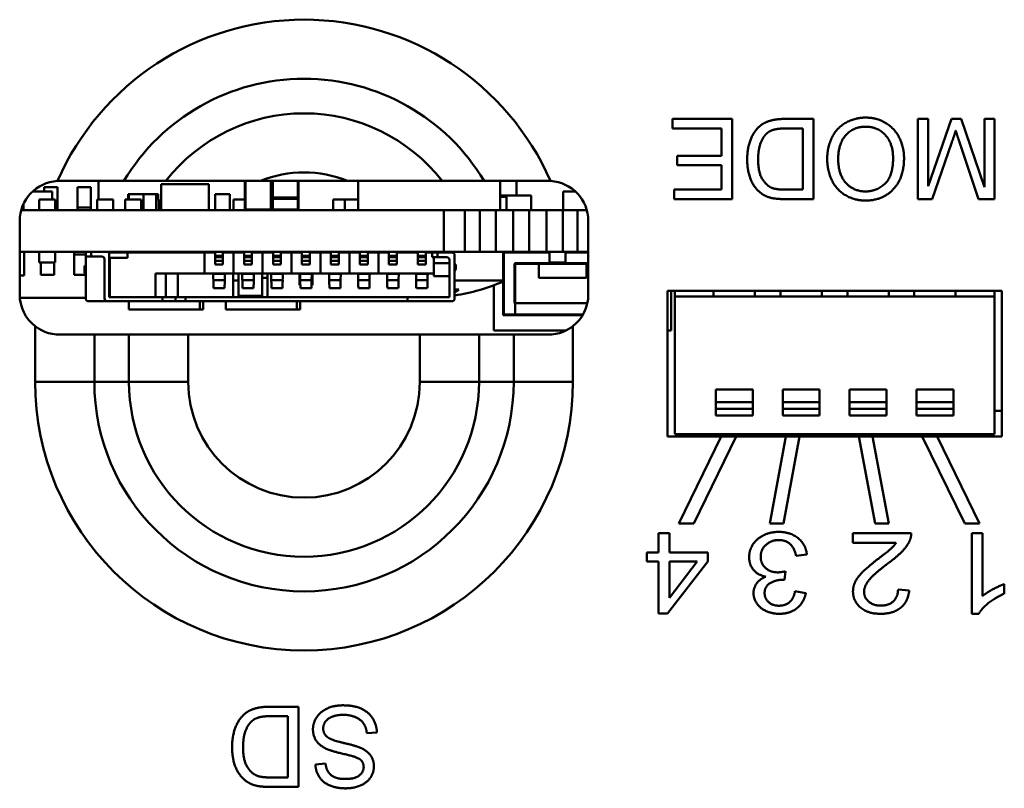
# Model space of a CAD drawing. Header units: inches. Extents: x 2.9 to 75, y -2.3 to 43.7.
# Tile 138 of 155: x 57.1 to 58.6, y 37.6 to 38.7. Entities that reach past the tile are written whole.
import ezdxf

# ---------------------------------------------------------------- set-up
doc = ezdxf.new("R2010")
doc.units = ezdxf.units.IN
doc.header["$MEASUREMENT"] = 0
doc.layers.add('Visible Edges(ROSSANSI)', color=7, linetype='Continuous', lineweight=50)
doc.layers.add('Visible Tangent Edges(ROSSANSI)', color=7, linetype='Continuous', lineweight=50)

msp = doc.modelspace()

# ---------------------------------------------------------------- linework, layer by layer
at = {"layer": 'Visible Edges(ROSSANSI)'}
for p, q in [((58.0542, 38.5948), (58.0542, 38.5806)), ((58.1438, 38.5948), (58.0542, 38.5948)), ((58.1438, 38.4748), (58.1438, 38.5948)), ((58.2653, 38.5948), (58.2219, 38.5948)), ((58.2653, 38.4748), (58.2653, 38.5948)), ((58.4212, 38.5948), (58.4212, 38.4748)), ((58.4365, 38.5948), (58.4212, 38.5948)), ((58.4365, 38.4944), (58.4365, 38.5948)), ((58.4715, 38.5948), (58.4365, 38.4944)), ((58.4858, 38.5948), (58.4715, 38.5948)), ((58.5206, 38.4926), (58.4858, 38.5948)), ((58.5206, 38.5948), (58.5206, 38.4926)), ((58.5358, 38.5948), (58.5206, 38.5948)), ((58.5358, 38.4748), (58.5358, 38.5948)), ((58.0542, 38.5806), (58.1279, 38.5806)), ((58.1279, 38.5806), (58.1279, 38.5398)), ((58.2238, 38.5806), (58.2494, 38.5806)), ((58.2494, 38.5806), (58.2494, 38.489)), ((58.4425, 38.4748), (58.4714, 38.5583)), ((58.4835, 38.5598), (58.512, 38.4748)), ((58.0614, 38.5398), (58.0614, 38.5256)), ((58.1279, 38.5398), (58.0614, 38.5398)), ((58.0614, 38.5256), (58.1279, 38.5256)), ((58.1279, 38.5256), (58.1279, 38.489)), ((57.1962, 38.4741), (57.1962, 38.5021)), ((57.4152, 38.5021), (57.4152, 38.4591)), ((57.4387, 38.5021), (57.5685, 38.5021)), ((57.4552, 38.4591), (57.4552, 38.5021)), ((57.4562, 38.5021), (57.4562, 38.4771)), ((57.4952, 38.4771), (57.4952, 38.5021)), ((57.5847, 38.4581), (57.5847, 38.5021)), ((57.7967, 38.4581), (57.7967, 38.5021)), ((57.8212, 38.4801), (57.8212, 38.5021)), ((57.1152, 38.4861), (57.1152, 38.4926)), ((57.1152, 38.4926), (57.1352, 38.4926)), ((57.1352, 38.4926), (57.1352, 38.4623)), ((57.1652, 38.4623), (57.1652, 38.4926)), ((57.1652, 38.4926), (57.1852, 38.4926)), ((57.1852, 38.4926), (57.1852, 38.4623)), ((57.3612, 38.4971), (57.2902, 38.4971)), ((57.2902, 38.4581), (57.2902, 38.4971)), ((57.3612, 38.4581), (57.3612, 38.4971)), ((58.0569, 38.489), (58.0569, 38.4748)), ((58.1279, 38.489), (58.0569, 38.489)), ((58.2494, 38.489), (58.2241, 38.489)), ((57.1272, 38.4861), (57.0979, 38.4861)), ((57.1317, 38.4741), (57.1077, 38.4741)), ((57.1077, 38.4581), (57.1077, 38.4741)), ((57.1272, 38.4741), (57.1272, 38.4861)), ((57.1317, 38.4581), (57.1317, 38.4741)), ((57.2182, 38.4741), (57.1942, 38.4741)), ((57.1942, 38.4581), (57.1942, 38.4741)), ((57.2182, 38.4581), (57.2182, 38.4741)), ((57.2602, 38.4741), (57.2362, 38.4741)), ((57.2362, 38.4581), (57.2362, 38.4741)), ((57.2417, 38.4821), (57.2407, 38.4821)), ((57.2407, 38.4741), (57.2407, 38.4821)), ((57.2637, 38.4821), (57.2417, 38.4821)), ((57.2417, 38.4741), (57.2417, 38.4821)), ((57.2602, 38.4581), (57.2602, 38.4741)), ((57.2827, 38.4821), (57.2637, 38.4821)), ((57.2637, 38.4581), (57.2637, 38.4821)), ((57.2827, 38.4581), (57.2827, 38.4821)), ((57.2857, 38.4821), (57.2827, 38.4821)), ((57.2867, 38.4741), (57.2827, 38.4741)), ((57.2857, 38.4741), (57.2857, 38.4821)), ((57.2867, 38.4581), (57.2867, 38.4741)), ((57.3927, 38.4821), (57.3707, 38.4821)), ((57.3707, 38.4581), (57.3707, 38.4821)), ((57.3927, 38.4581), (57.3927, 38.4821)), ((57.3982, 38.4581), (57.3982, 38.4741)), ((57.4152, 38.4741), (57.3982, 38.4741)), ((57.4562, 38.4771), (57.4562, 38.4763)), ((57.4562, 38.4751), (57.4562, 38.4591)), ((57.4942, 38.4761), (57.4572, 38.4761)), ((57.4952, 38.4763), (57.4952, 38.4771)), ((57.4952, 38.4591), (57.4952, 38.4751)), ((57.5647, 38.4741), (57.5471, 38.4741)), ((57.5471, 38.4581), (57.5471, 38.4741)), ((57.5847, 38.4741), (57.5647, 38.4741)), ((57.5647, 38.4581), (57.5647, 38.4741)), ((57.8062, 38.4801), (57.7967, 38.4801)), ((57.8062, 38.4781), (57.7967, 38.4781)), ((57.8432, 38.4801), (57.8062, 38.4801)), ((57.8062, 38.4581), (57.8062, 38.4801)), ((57.8432, 38.4581), (57.8432, 38.4801)), ((57.9094, 38.4861), (57.8912, 38.4861)), ((57.8912, 38.4581), (57.8912, 38.4861)), ((58.0569, 38.4748), (58.1438, 38.4748)), ((58.224, 38.4748), (58.2653, 38.4748)), ((58.4212, 38.4748), (58.4425, 38.4748)), ((58.512, 38.4748), (58.5358, 38.4748)), ((57.0808, 38.4581), (57.7126, 38.4581)), ((57.0843, 38.4648), (57.0844, 38.4648)), ((57.0843, 38.4581), (57.0843, 38.4648)), ((57.0844, 38.4648), (57.0844, 38.4679)), ((57.1352, 38.4623), (57.1317, 38.4623)), ((57.1352, 38.4623), (57.1352, 38.4581)), ((57.1652, 38.4581), (57.1652, 38.4623)), ((57.1852, 38.4623), (57.1652, 38.4623)), ((57.1852, 38.4623), (57.1852, 38.4581)), ((57.7126, 38.4581), (57.7439, 38.4581)), ((57.7126, 38.3961), (57.7126, 38.4581)), ((57.7439, 38.4581), (57.7662, 38.4581)), ((57.7439, 38.4581), (57.7439, 38.3961)), ((57.7662, 38.4581), (57.7903, 38.4581)), ((57.7662, 38.3961), (57.7662, 38.4581)), ((57.7903, 38.4581), (57.8162, 38.4581)), ((57.7903, 38.4581), (57.7903, 38.3961)), ((57.8162, 38.4581), (57.8403, 38.4581)), ((57.8162, 38.3961), (57.8162, 38.4581)), ((57.8403, 38.4581), (57.8662, 38.4581)), ((57.8403, 38.4581), (57.8403, 38.3961)), ((57.8662, 38.4581), (57.8903, 38.4581)), ((57.8662, 38.3961), (57.8662, 38.4581)), ((57.8903, 38.4581), (57.9126, 38.4581)), ((57.8903, 38.4581), (57.8903, 38.3961)), ((57.9126, 38.4581), (57.9265, 38.4581)), ((57.9126, 38.3961), (57.9126, 38.4581)), ((57.0786, 38.3321), (57.0786, 38.4421)), ((57.9286, 38.4421), (57.9286, 38.3321)), ((57.7126, 38.3961), (57.0786, 38.3961)), ((57.0853, 38.3961), (57.0853, 38.3607)), ((57.1077, 38.3961), (57.1077, 38.3801)), ((57.1317, 38.3961), (57.1317, 38.3801)), ((57.1602, 38.3919), (57.1602, 38.3961)), ((57.1602, 38.3616), (57.1602, 38.3919)), ((57.1602, 38.3919), (57.1774, 38.3919)), ((57.1774, 38.3961), (57.1774, 38.389)), ((57.1774, 38.389), (57.1853, 38.389)), ((57.1774, 38.389), (57.1774, 38.326)), ((57.1853, 38.389), (57.2014, 38.389)), ((57.2054, 38.3851), (57.2054, 38.326)), ((57.2113, 38.3949), (57.24, 38.3949)), ((57.2124, 38.328), (57.2124, 38.3922)), ((57.2124, 38.387), (57.2132, 38.387)), ((57.2132, 38.387), (57.24, 38.387)), ((57.2132, 38.387), (57.2132, 38.328)), ((57.355, 38.3949), (57.24, 38.3949)), ((57.24, 38.3949), (57.24, 38.387)), ((57.2416, 38.3961), (57.2416, 38.3949)), ((57.3332, 38.3961), (57.3332, 38.3951)), ((57.3332, 38.3951), (57.3547, 38.3951)), ((57.3479, 38.3949), (57.3479, 38.3951)), ((57.3529, 38.3949), (57.3529, 38.3951)), ((57.3547, 38.3961), (57.3547, 38.3949)), ((57.355, 38.3949), (57.355, 38.3634)), ((57.3707, 38.3949), (57.355, 38.3949)), ((57.3707, 38.3961), (57.3707, 38.3902)), ((57.3707, 38.3902), (57.3825, 38.3902)), ((57.3707, 38.388), (57.3707, 38.3902)), ((57.3707, 38.388), (57.3707, 38.3827)), ((57.3825, 38.3961), (57.3825, 38.3902)), ((57.3983, 38.3949), (57.3825, 38.3949)), ((57.3825, 38.388), (57.3825, 38.3902)), ((57.3825, 38.388), (57.3825, 38.3827)), ((57.414, 38.3949), (57.3983, 38.3949)), ((57.3983, 38.3949), (57.3983, 38.3634)), ((57.4058, 38.3961), (57.4058, 38.3949)), ((57.414, 38.3961), (57.414, 38.3902)), ((57.414, 38.3902), (57.4258, 38.3902)), ((57.414, 38.388), (57.414, 38.3902)), ((57.414, 38.388), (57.414, 38.3827)), ((57.4258, 38.3961), (57.4258, 38.3902)), ((57.4416, 38.3949), (57.4258, 38.3949)), ((57.4258, 38.388), (57.4258, 38.3902)), ((57.4258, 38.388), (57.4258, 38.3827)), ((57.4412, 38.3961), (57.4412, 38.3949)), ((57.4573, 38.3949), (57.4416, 38.3949)), ((57.4416, 38.3949), (57.4416, 38.3634)), ((57.4573, 38.3961), (57.4573, 38.3902)), ((57.4573, 38.3902), (57.4691, 38.3902)), ((57.4573, 38.388), (57.4573, 38.3902)), ((57.4573, 38.388), (57.4573, 38.3827)), ((57.4691, 38.3961), (57.4691, 38.3902)), ((57.4849, 38.3949), (57.4691, 38.3949)), ((57.4691, 38.388), (57.4691, 38.3902)), ((57.4691, 38.388), (57.4691, 38.3827)), ((57.5006, 38.3949), (57.4849, 38.3949)), ((57.4849, 38.3949), (57.4849, 38.3634)), ((57.4967, 38.3949), (57.4967, 38.3961)), ((57.5006, 38.3961), (57.5006, 38.3902)), ((57.5006, 38.3902), (57.5124, 38.3902)), ((57.5006, 38.388), (57.5006, 38.3902)), ((57.5006, 38.388), (57.5006, 38.3827)), ((57.5124, 38.3961), (57.5124, 38.3902)), ((57.5282, 38.3949), (57.5124, 38.3949)), ((57.5124, 38.388), (57.5124, 38.3902)), ((57.5124, 38.388), (57.5124, 38.3827)), ((57.5164, 38.3949), (57.5164, 38.3961)), ((57.5439, 38.3949), (57.5282, 38.3949)), ((57.5282, 38.3949), (57.5282, 38.3634)), ((57.5439, 38.3961), (57.5439, 38.3902)), ((57.5439, 38.3902), (57.5558, 38.3902)), ((57.5439, 38.388), (57.5439, 38.3902)), ((57.5439, 38.388), (57.5439, 38.3827)), ((57.5558, 38.3961), (57.5558, 38.3902)), ((57.5715, 38.3949), (57.5558, 38.3949)), ((57.5558, 38.388), (57.5558, 38.3902)), ((57.5558, 38.388), (57.5558, 38.3827)), ((57.5872, 38.3949), (57.5715, 38.3949)), ((57.5715, 38.3949), (57.5715, 38.3634)), ((57.5733, 38.3949), (57.5732, 38.3961)), ((57.5813, 38.3961), (57.5813, 38.3949)), ((57.5872, 38.3961), (57.5872, 38.3902)), ((57.5872, 38.3902), (57.5991, 38.3902)), ((57.5872, 38.388), (57.5872, 38.3902)), ((57.5872, 38.388), (57.5872, 38.3827)), ((57.5991, 38.3961), (57.5991, 38.3902)), ((57.6148, 38.3949), (57.5991, 38.3949)), ((57.5991, 38.388), (57.5991, 38.3902)), ((57.5991, 38.388), (57.5991, 38.3827)), ((57.605, 38.3961), (57.605, 38.3949)), ((57.6306, 38.3949), (57.6148, 38.3949)), ((57.6148, 38.3949), (57.6148, 38.3634)), ((57.6302, 38.3961), (57.6302, 38.3949)), ((57.6306, 38.3961), (57.6306, 38.3902)), ((57.6306, 38.3902), (57.6424, 38.3902)), ((57.6306, 38.388), (57.6306, 38.3902)), ((57.6306, 38.388), (57.6306, 38.3827)), ((57.6424, 38.3961), (57.6424, 38.3902)), ((57.6739, 38.3949), (57.6424, 38.3949)), ((57.6424, 38.388), (57.6424, 38.3902)), ((57.6424, 38.388), (57.6424, 38.3827)), ((57.6656, 38.3961), (57.6656, 38.3949)), ((57.6739, 38.3961), (57.6739, 38.3902)), ((57.6739, 38.3902), (57.6857, 38.3902)), ((57.6739, 38.388), (57.6739, 38.3902)), ((57.6739, 38.388), (57.6739, 38.3827)), ((57.6857, 38.3961), (57.6857, 38.3902)), ((57.6951, 38.3949), (57.6857, 38.3949)), ((57.6857, 38.388), (57.6857, 38.3902)), ((57.6857, 38.388), (57.6857, 38.3827)), ((57.703, 38.3949), (57.6951, 38.3949)), ((57.6951, 38.3949), (57.6951, 38.3878)), ((57.6951, 38.3878), (57.703, 38.3878)), ((57.6975, 38.3878), (57.6975, 38.3792)), ((57.7247, 38.3949), (57.703, 38.3949)), ((57.703, 38.3878), (57.7172, 38.3878)), ((57.7439, 38.3961), (57.7126, 38.3961)), ((57.7211, 38.3839), (57.7211, 38.328)), ((57.7286, 38.326), (57.7286, 38.391)), ((57.7662, 38.3961), (57.7439, 38.3961)), ((57.7903, 38.3961), (57.7662, 38.3961)), ((57.8162, 38.3961), (57.7903, 38.3961)), ((57.8012, 38.3951), (57.8012, 38.3021)), ((57.8403, 38.3961), (57.8162, 38.3961)), ((57.8662, 38.3961), (57.8403, 38.3961)), ((57.8903, 38.3961), (57.8662, 38.3961)), ((57.8707, 38.3961), (57.8707, 38.3801)), ((57.9126, 38.3961), (57.8903, 38.3961)), ((57.8947, 38.3961), (57.8947, 38.3801)), ((57.9286, 38.3961), (57.9126, 38.3961)), ((57.1077, 38.3801), (57.1317, 38.3801)), ((57.1102, 38.3616), (57.1102, 38.3801)), ((57.1302, 38.3801), (57.1302, 38.3616)), ((57.1774, 38.3752), (57.1754, 38.3752)), ((57.1754, 38.3752), (57.1754, 38.3654)), ((57.3707, 38.3772), (57.3707, 38.3827)), ((57.3707, 38.3772), (57.3825, 38.3772)), ((57.3825, 38.3772), (57.3825, 38.3827)), ((57.414, 38.3772), (57.414, 38.3827)), ((57.414, 38.3772), (57.4258, 38.3772)), ((57.4258, 38.3772), (57.4258, 38.3827)), ((57.4573, 38.3772), (57.4573, 38.3827)), ((57.4573, 38.3772), (57.4691, 38.3772)), ((57.4691, 38.3772), (57.4691, 38.3827)), ((57.5006, 38.3772), (57.5006, 38.3827)), ((57.5006, 38.3772), (57.5124, 38.3772)), ((57.5124, 38.3772), (57.5124, 38.3827)), ((57.5439, 38.3772), (57.5439, 38.3827)), ((57.5439, 38.3772), (57.5558, 38.3772)), ((57.5558, 38.3772), (57.5558, 38.3827)), ((57.5872, 38.3772), (57.5872, 38.3827)), ((57.5872, 38.3772), (57.5991, 38.3772)), ((57.5991, 38.3772), (57.5991, 38.3827)), ((57.6306, 38.3772), (57.6306, 38.3827)), ((57.6306, 38.3772), (57.6424, 38.3772)), ((57.6424, 38.3772), (57.6424, 38.3827)), ((57.6739, 38.3772), (57.6739, 38.3827)), ((57.6739, 38.3772), (57.6857, 38.3772)), ((57.6857, 38.3772), (57.6857, 38.3827)), ((57.6975, 38.3595), (57.6975, 38.3792)), ((57.7211, 38.3792), (57.6975, 38.3792)), ((57.7306, 38.3772), (57.7286, 38.3772)), ((57.7286, 38.3673), (57.7306, 38.3693)), ((57.7306, 38.3693), (57.7306, 38.3772)), ((57.8192, 38.3191), (57.8192, 38.3771)), ((57.8202, 38.3781), (57.9286, 38.3781)), ((57.8547, 38.3781), (57.8547, 38.3571)), ((57.8707, 38.3801), (57.8947, 38.3801)), ((57.9257, 38.3781), (57.9257, 38.3571)), ((57.0786, 38.3607), (57.0853, 38.3607)), ((57.1302, 38.3616), (57.1102, 38.3616)), ((57.177, 38.3616), (57.1602, 38.3616)), ((57.1754, 38.3654), (57.1774, 38.3605)), ((57.2817, 38.328), (57.2817, 38.3634)), ((57.2817, 38.3634), (57.355, 38.3634)), ((57.2971, 38.328), (57.2971, 38.3634)), ((57.3148, 38.3634), (57.3148, 38.328)), ((57.3983, 38.3634), (57.355, 38.3634)), ((57.3679, 38.3633), (57.3679, 38.3634)), ((57.3854, 38.3633), (57.3854, 38.3634)), ((57.3979, 38.3634), (57.3979, 38.328)), ((57.4416, 38.3634), (57.3983, 38.3634)), ((57.4058, 38.3303), (57.4058, 38.3634)), ((57.4112, 38.3633), (57.4112, 38.3634)), ((57.4287, 38.3633), (57.4287, 38.3634)), ((57.4412, 38.3303), (57.4412, 38.3634)), ((57.4412, 38.3571), (57.4491, 38.3571)), ((57.4849, 38.3634), (57.4416, 38.3634)), ((57.4491, 38.3634), (57.4491, 38.328)), ((57.4545, 38.3633), (57.4545, 38.3634)), ((57.472, 38.3633), (57.472, 38.3634)), ((57.5282, 38.3634), (57.4849, 38.3634)), ((57.4967, 38.3564), (57.4967, 38.3634)), ((57.4967, 38.3564), (57.4967, 38.3485)), ((57.4978, 38.3633), (57.4978, 38.3634)), ((57.5153, 38.3633), (57.5153, 38.3634)), ((57.5164, 38.3564), (57.5164, 38.3634)), ((57.5164, 38.3564), (57.5164, 38.3485)), ((57.5715, 38.3634), (57.5282, 38.3634)), ((57.5411, 38.3633), (57.5411, 38.3634)), ((57.5586, 38.3633), (57.5586, 38.3634)), ((57.6148, 38.3634), (57.5715, 38.3634)), ((57.5844, 38.3633), (57.5844, 38.3634)), ((57.6019, 38.3633), (57.6019, 38.3634)), ((57.6975, 38.3634), (57.6148, 38.3634)), ((57.6277, 38.3633), (57.6277, 38.3634)), ((57.6452, 38.3633), (57.6452, 38.3634)), ((57.671, 38.3633), (57.671, 38.3634)), ((57.6885, 38.3633), (57.6885, 38.3634)), ((57.6975, 38.3595), (57.7211, 38.3595)), ((57.8547, 38.3571), (57.9257, 38.3571)), ((57.3685, 38.3418), (57.3848, 38.3418)), ((57.3979, 38.3531), (57.4058, 38.3531)), ((57.4118, 38.3418), (57.4281, 38.3418)), ((57.4551, 38.3418), (57.4714, 38.3418)), ((57.4967, 38.3461), (57.4967, 38.3485)), ((57.4967, 38.3461), (57.4982, 38.3461)), ((57.4984, 38.3418), (57.5147, 38.3418)), ((57.5149, 38.3461), (57.5164, 38.3461)), ((57.5164, 38.3461), (57.5164, 38.3485)), ((57.5417, 38.3418), (57.558, 38.3418)), ((57.585, 38.3418), (57.6013, 38.3418)), ((57.6283, 38.3418), (57.6446, 38.3418)), ((57.6716, 38.3418), (57.6879, 38.3418)), ((57.8012, 38.3531), (57.7286, 38.3531)), ((57.7872, 38.3458), (57.7872, 38.2781)), ((57.0788, 38.3271), (57.1774, 38.3271)), ((57.2132, 38.328), (57.2124, 38.328)), ((57.2817, 38.328), (57.2132, 38.328)), ((57.2817, 38.328), (57.2837, 38.328)), ((57.292, 38.328), (57.2837, 38.328)), ((57.3117, 38.328), (57.292, 38.328)), ((57.3117, 38.328), (57.3264, 38.328)), ((57.3117, 38.3221), (57.3117, 38.328)), ((57.3264, 38.328), (57.6581, 38.328)), ((57.4058, 38.328), (57.4058, 38.3303)), ((57.4412, 38.328), (57.4412, 38.3303)), ((57.7211, 38.328), (57.6581, 38.328)), ((57.6581, 38.328), (57.6581, 38.3221)), ((57.7286, 38.3392), (57.7341, 38.3392)), ((58.0468, 38.1197), (58.0468, 38.3377)), ((58.0468, 38.3377), (58.5468, 38.3377)), ((58.0522, 38.3377), (58.0522, 38.2781)), ((58.0578, 38.3292), (58.0578, 38.3377)), ((58.5357, 38.3292), (58.0578, 38.3292)), ((58.0578, 38.1233), (58.0578, 38.3292)), ((58.1158, 38.3292), (58.1158, 38.3377)), ((58.1776, 38.3292), (58.1776, 38.3377)), ((58.2158, 38.3292), (58.2158, 38.3377)), ((58.2776, 38.3292), (58.2776, 38.3377)), ((58.3158, 38.3292), (58.3158, 38.3377)), ((58.3776, 38.3292), (58.3776, 38.3377)), ((58.4158, 38.3292), (58.4158, 38.3377)), ((58.4776, 38.3292), (58.4776, 38.3377)), ((58.5357, 38.3292), (58.5357, 38.3377)), ((58.5357, 38.1233), (58.5357, 38.3292)), ((58.5468, 38.3377), (58.5468, 38.1197)), ((57.2093, 38.3221), (57.1813, 38.3221)), ((57.2093, 38.3221), (57.292, 38.3221)), ((57.2416, 38.3221), (57.2416, 38.3095)), ((57.292, 38.3221), (57.3117, 38.3221)), ((57.3264, 38.3221), (57.3117, 38.3221)), ((57.3264, 38.3221), (57.6581, 38.3221)), ((57.3479, 38.3095), (57.3479, 38.3221)), ((57.3529, 38.3095), (57.3529, 38.3221)), ((57.3866, 38.3221), (57.3866, 38.3095)), ((57.4929, 38.3095), (57.4929, 38.3221)), ((57.4979, 38.3095), (57.4979, 38.3221)), ((57.6581, 38.3221), (57.7247, 38.3221)), ((57.8182, 38.3191), (57.819, 38.3191)), ((57.819, 38.3191), (57.8193, 38.3191)), ((57.8193, 38.3191), (57.9272, 38.3191)), ((57.3479, 38.3095), (57.2416, 38.3095)), ((57.3529, 38.3095), (57.3479, 38.3095)), ((57.4929, 38.3095), (57.3866, 38.3095)), ((57.4979, 38.3095), (57.4929, 38.3095)), ((57.8022, 38.3011), (57.819, 38.3011)), ((57.819, 38.3011), (57.92, 38.3011)), ((57.1386, 38.2721), (57.1902, 38.2721)), ((57.242, 38.2721), (57.1902, 38.2721)), ((57.3304, 38.2721), (57.242, 38.2721)), ((57.6769, 38.2721), (57.3304, 38.2721)), ((57.7652, 38.2721), (57.6769, 38.2721)), ((57.817, 38.2721), (57.7652, 38.2721)), ((57.7872, 38.2781), (57.8948, 38.2781)), ((57.817, 38.2721), (57.8686, 38.2721)), ((58.0468, 38.2781), (58.0522, 38.2781)), ((58.1192, 38.1902), (58.1192, 38.1713)), ((58.1743, 38.1902), (58.1192, 38.1902)), ((58.1743, 38.1902), (58.1743, 38.1713)), ((58.2192, 38.1902), (58.2192, 38.1713)), ((58.2743, 38.1902), (58.2192, 38.1902)), ((58.2743, 38.1902), (58.2743, 38.1713)), ((58.3192, 38.1902), (58.3192, 38.1713)), ((58.3743, 38.1902), (58.3192, 38.1902)), ((58.3743, 38.1902), (58.3743, 38.1713)), ((58.4192, 38.1902), (58.4192, 38.1713)), ((58.4743, 38.1902), (58.4192, 38.1902)), ((58.4743, 38.1902), (58.4743, 38.1713)), ((58.1192, 38.1611), (58.1192, 38.1713)), ((58.1743, 38.1611), (58.1743, 38.1713)), ((58.2192, 38.1611), (58.2192, 38.1713)), ((58.2743, 38.1611), (58.2743, 38.1713)), ((58.3192, 38.1611), (58.3192, 38.1713)), ((58.3743, 38.1611), (58.3743, 38.1713)), ((58.4192, 38.1611), (58.4192, 38.1713)), ((58.4743, 38.1611), (58.4743, 38.1713)), ((58.1192, 38.1611), (58.1192, 38.1512)), ((58.1743, 38.1512), (58.1192, 38.1512)), ((58.1743, 38.1611), (58.1743, 38.1512)), ((58.2192, 38.1611), (58.2192, 38.1512)), ((58.2743, 38.1512), (58.2192, 38.1512)), ((58.2743, 38.1611), (58.2743, 38.1512)), ((58.3192, 38.1611), (58.3192, 38.1512)), ((58.3743, 38.1512), (58.3192, 38.1512)), ((58.3743, 38.1611), (58.3743, 38.1512)), ((58.4192, 38.1611), (58.4192, 38.1512)), ((58.4743, 38.1512), (58.4192, 38.1512)), ((58.4743, 38.1611), (58.4743, 38.1512)), ((58.5357, 38.1579), (58.5468, 38.1579)), ((58.1274, 38.1197), (58.0468, 38.1197)), ((58.5357, 38.1233), (58.0578, 38.1233)), ((58.1274, 38.1197), (58.064, 37.9897)), ((58.0862, 37.9897), (58.1496, 38.1197)), ((58.1496, 38.1197), (58.1274, 38.1197)), ((58.2239, 38.1197), (58.1496, 38.1197)), ((58.2239, 38.1197), (58.1998, 37.9897)), ((58.2202, 37.9897), (58.2443, 38.1197)), ((58.2443, 38.1197), (58.2239, 38.1197)), ((58.3331, 38.1197), (58.2443, 38.1197)), ((58.3331, 38.1197), (58.3572, 37.9897)), ((58.3535, 38.1197), (58.3331, 38.1197)), ((58.4278, 38.1197), (58.3535, 38.1197)), ((58.3776, 37.9897), (58.3535, 38.1197)), ((58.4278, 38.1197), (58.4912, 37.9897)), ((58.45, 38.1197), (58.4278, 38.1197)), ((58.5468, 38.1197), (58.45, 38.1197)), ((58.5135, 37.9897), (58.45, 38.1197)), ((58.064, 37.9897), (58.0862, 37.9897)), ((58.1998, 37.9897), (58.2202, 37.9897)), ((58.3572, 37.9897), (58.3776, 37.9897)), ((58.4912, 37.9897), (58.5135, 37.9897)), ((58.0337, 37.975), (58.0337, 37.9463)), ((58.0499, 37.975), (58.0337, 37.975)), ((58.0499, 37.9463), (58.0499, 37.975)), ((58.4112, 37.975), (58.324, 37.975)), ((58.324, 37.975), (58.324, 37.9608)), ((58.5018, 37.975), (58.5018, 37.8545)), ((58.518, 37.975), (58.5018, 37.975)), ((58.518, 37.8812), (58.518, 37.975)), ((58.324, 37.9608), (58.3887, 37.9608)), ((58.0159, 37.9463), (58.0159, 37.9327)), ((58.0337, 37.9463), (58.0159, 37.9463)), ((58.1071, 37.9463), (58.0499, 37.9463)), ((58.1071, 37.9327), (58.1071, 37.9463)), ((58.2391, 37.9413), (58.2553, 37.9432)), ((58.0159, 37.9327), (58.0337, 37.9327)), ((58.0337, 37.9327), (58.0337, 37.855)), ((58.047, 37.855), (58.1071, 37.9327)), ((58.0499, 37.9327), (58.0911, 37.9327)), ((58.0911, 37.9327), (58.0499, 37.8786)), ((58.0499, 37.8786), (58.0499, 37.9327)), ((58.2216, 37.9052), (58.2234, 37.9181)), ((58.5504, 37.8846), (58.5504, 37.8989)), ((58.2537, 37.8856), (58.2375, 37.8883)), ((58.4082, 37.8892), (58.3915, 37.8908)), ((58.0337, 37.855), (58.047, 37.855)), ((58.5018, 37.8545), (58.5122, 37.8545)), ((57.4953, 37.7155), (57.452, 37.7155)), ((57.4953, 37.5955), (57.4953, 37.7155)), ((57.4538, 37.7014), (57.4794, 37.7014)), ((57.4794, 37.7014), (57.4794, 37.6097)), ((57.5976, 37.6757), (57.6126, 37.6769)), ((57.5358, 37.6305), (57.5206, 37.6293)), ((57.4794, 37.6097), (57.4542, 37.6097)), ((57.454, 37.5955), (57.4953, 37.5955))]:
    msp.add_line(p, q, dxfattribs=at)
for centre, radius, start, end in [((57.1386, 38.4421), 0.06, 93.1754, 180), ((57.8686, 38.4421), 0.06, 0, 86.8246), ((57.4572, 38.4751), 0.001, 90, 180), ((57.4942, 38.4751), 0.001, 0, 90), ((57.4162, 38.4591), 0.001, 180, 270), ((57.4542, 38.4591), 0.001, 270, 0), ((57.4572, 38.4591), 0.001, 180, 270), ((57.4942, 38.4591), 0.001, 270, 0), ((57.2014, 38.3851), 0.00394, 0, 90), ((57.2085, 38.3922), 0.00394, 0, 90), ((57.7172, 38.3839), 0.00394, 0, 90), ((57.7247, 38.391), 0.00394, 0, 90), ((57.8022, 38.3951), 0.001, 90, 180), ((57.8202, 38.3771), 0.001, 156.9361, 180), ((57.8202, 38.3771), 0.001, 90, 156.9361), ((57.6907, 38.5994), 0.2713, 278.0315, 294.035), ((57.1386, 38.3321), 0.06, 180, 232.1972), ((57.1813, 38.326), 0.00394, 180, 270), ((57.2093, 38.326), 0.00394, 180, 270), ((57.7247, 38.326), 0.00394, 270, 0), ((57.8686, 38.3321), 0.06, 307.8028, 0), ((57.8022, 38.3021), 0.001, 180, 270)]:
    msp.add_arc(centre, radius, start, end, dxfattribs=at)
for centre, major_axis, ratio, start_param, end_param in [((57.3678, 38.3437), (0, 0.0197), 0.017239, 5.236082, 6.156221), ((57.3854, 38.3437), (0, 0.0197), 0.017239, 0.126964, 1.047104), ((57.4111, 38.3437), (0, 0.0197), 0.017239, 5.236082, 6.156221), ((57.4287, 38.3437), (0, 0.0197), 0.017239, 0.126964, 1.047104), ((57.4544, 38.3437), (0, 0.0197), 0.017239, 5.236082, 6.156221), ((57.472, 38.3437), (0, 0.0197), 0.017239, 0.126964, 1.047104), ((57.4977, 38.3437), (0, 0.0197), 0.017239, 5.236082, 6.156221), ((57.5153, 38.3437), (0, 0.0197), 0.017239, 0.126964, 1.047104), ((57.5411, 38.3437), (0, 0.0197), 0.017239, 5.236082, 6.156221), ((57.5586, 38.3437), (0, 0.0197), 0.017239, 0.126964, 1.047104), ((57.5844, 38.3437), (0, 0.0197), 0.017239, 5.236082, 6.156221), ((57.6019, 38.3437), (0, 0.0197), 0.017239, 0.126964, 1.047104), ((57.6277, 38.3437), (0, 0.0197), 0.017239, 5.236082, 6.156221), ((57.6453, 38.3437), (0, 0.0197), 0.017239, 0.126964, 1.047104), ((57.671, 38.3437), (0, 0.0197), 0.017239, 5.236082, 6.156221), ((57.6886, 38.3437), (0, 0.0197), 0.017239, 0.126964, 1.047104), ((57.3685, 38.3654), (0, -0.0236), 0.017241, 5.235988, 6.283185), ((57.3848, 38.3654), (0, -0.0236), 0.017241, 0, 1.047198), ((57.4118, 38.3654), (0, -0.0236), 0.017241, 5.235988, 6.283185), ((57.4281, 38.3654), (0, -0.0236), 0.017241, 0, 1.047198), ((57.4551, 38.3654), (0, -0.0236), 0.017241, 5.235988, 6.283185), ((57.4714, 38.3654), (0, -0.0236), 0.017241, 0, 1.047198), ((57.4984, 38.3654), (0, -0.0236), 0.017241, 5.235988, 6.283185), ((57.5147, 38.3654), (0, -0.0236), 0.017241, 0, 1.047198), ((57.5417, 38.3654), (0, -0.0236), 0.017241, 5.235988, 6.283185), ((57.558, 38.3654), (0, -0.0236), 0.017241, 0, 1.047198), ((57.585, 38.3654), (0, -0.0236), 0.017241, 5.235988, 6.283185), ((57.6013, 38.3654), (0, -0.0236), 0.017241, 0, 1.047198), ((57.6283, 38.3654), (0, -0.0236), 0.017241, 5.235988, 6.283185), ((57.6446, 38.3654), (0, -0.0236), 0.017241, 0, 1.047198), ((57.6716, 38.3654), (0, -0.0236), 0.017241, 5.235988, 6.283185), ((57.6879, 38.3654), (0, -0.0236), 0.017241, 0, 1.047198), ((57.6805, 38.5984), (0.0264, -0.2698), 0.443334, 0.186676, 0.24405)]:
    msp.add_ellipse(centre, major_axis=major_axis, ratio=ratio, start_param=start_param, end_param=end_param, dxfattribs=at)
for points, degree in [([(58.2219, 38.5948), (58.2111, 38.5948), (58.1943, 38.5907), (58.1824, 38.5827), (58.1725, 38.5689), (58.1661, 38.5478), (58.1661, 38.5341)], 2), ([(58.343, 38.5968), (58.3275, 38.5968), (58.3004, 38.582), (58.2857, 38.5532), (58.2857, 38.535)], 2), ([(58.4005, 38.5363), (58.4005, 38.5522), (58.3868, 38.5804), (58.36, 38.5968), (58.343, 38.5968)], 2), ([(58.1944, 38.5722), (58.1983, 38.5762), (58.2119, 38.5806), (58.2238, 38.5806)], 2), ([(58.3021, 38.5348), (58.3021, 38.558), (58.3252, 38.5832), (58.3431, 38.5832)], 2), ([(58.3431, 38.5832), (58.3608, 38.5832), (58.3841, 38.5582), (58.3841, 38.5365)], 2), ([(58.4714, 38.5583), (58.4758, 38.571), (58.4778, 38.5775)], 2), ([(58.4778, 38.5775), (58.4796, 38.5716), (58.4835, 38.5598)], 2), ([(58.1824, 38.5339), (58.1824, 38.5475), (58.1887, 38.5665), (58.1944, 38.5722)], 2), ([(58.1661, 38.5341), (58.1661, 38.518), (58.1755, 38.4931), (58.185, 38.4851)], 2), ([(58.2036, 38.4914), (58.1948, 38.4948), (58.1824, 38.515), (58.1824, 38.5339)], 2), ([(58.2857, 38.535), (58.2857, 38.5169), (58.2997, 38.4886), (58.3264, 38.4727), (58.343, 38.4727)], 2), ([(58.3429, 38.4863), (58.3311, 38.4863), (58.3119, 38.4983), (58.3021, 38.5201), (58.3021, 38.5348)], 2), ([(58.3841, 38.5365), (58.3841, 38.5094), (58.3598, 38.4863), (58.3429, 38.4863)], 2), ([(58.343, 38.4727), (58.3684, 38.4727), (58.4005, 38.5064), (58.4005, 38.5363)], 2), ([(57.1353, 38.502), (57.1364, 38.5021), (57.1375, 38.5021), (57.1386, 38.5021)], 3), ([(57.8686, 38.5021), (57.8697, 38.5021), (57.8708, 38.5021), (57.872, 38.502)], 3), ([(58.2241, 38.489), (58.21, 38.489), (58.2036, 38.4914)], 2), ([(58.185, 38.4851), (58.1922, 38.4789), (58.2025, 38.4765)], 2), ([(58.2025, 38.4765), (58.21, 38.4748), (58.224, 38.4748)], 2), ([(57.735, 38.3394), (57.7347, 38.3393), (57.7344, 38.3392), (57.7341, 38.3392)], 3), ([(58.2134, 37.977), (58.1941, 37.977), (58.169, 37.9552), (58.169, 37.9395)], 2), ([(58.2553, 37.9432), (58.2537, 37.9582), (58.2308, 37.977), (58.2134, 37.977)], 2), ([(58.4093, 37.9648), (58.4114, 37.9697), (58.4112, 37.975)], 2), ([(58.1862, 37.9398), (58.1862, 37.9504), (58.2019, 37.9649), (58.2133, 37.9649)], 2), ([(58.2133, 37.9649), (58.223, 37.9649), (58.2364, 37.9538), (58.2391, 37.9413)], 2), ([(58.3887, 37.9608), (58.386, 37.9568), (58.3777, 37.9488), (58.3632, 37.9378)], 2), ([(58.3774, 37.9306), (58.3913, 37.941), (58.406, 37.9566), (58.4093, 37.9648)], 2), ([(58.169, 37.9395), (58.169, 37.9279), (58.182, 37.9124), (58.1937, 37.91)], 2), ([(58.212, 37.9165), (58.2007, 37.9165), (58.1862, 37.9296), (58.1862, 37.9398)], 2), ([(58.3632, 37.9378), (58.3457, 37.9243), (58.3307, 37.909), (58.3242, 37.8951), (58.3242, 37.8878)], 2), ([(58.3408, 37.8875), (58.3408, 37.8959), (58.3559, 37.9145), (58.3774, 37.9306)], 2), ([(58.2234, 37.9181), (58.2165, 37.9165), (58.212, 37.9165)], 2), ([(58.1937, 37.91), (58.1846, 37.9062), (58.1755, 37.8934), (58.1755, 37.8856)], 2), ([(58.1921, 37.8854), (58.1921, 37.8955), (58.2087, 37.9054), (58.219, 37.9054)], 2), ([(58.219, 37.9054), (58.22, 37.9054), (58.2216, 37.9052)], 2), ([(58.5504, 37.8989), (58.5428, 37.8963), (58.5239, 37.8862), (58.518, 37.8812)], 2), ([(58.1755, 37.8856), (58.1755, 37.8775), (58.1851, 37.863), (58.2033, 37.8545), (58.2141, 37.8545)], 2), ([(58.2137, 37.8666), (58.2042, 37.8666), (58.1921, 37.8772), (58.1921, 37.8854)], 2), ([(58.2375, 37.8883), (58.2357, 37.8774), (58.2231, 37.8666), (58.2137, 37.8666)], 2), ([(58.2141, 37.8545), (58.2297, 37.8545), (58.2507, 37.8708), (58.2537, 37.8856)], 2), ([(58.3242, 37.8878), (58.3242, 37.8737), (58.3463, 37.8545), (58.3654, 37.8545)], 2), ([(58.3657, 37.8667), (58.3546, 37.8667), (58.3408, 37.8787), (58.3408, 37.8875)], 2), ([(58.3654, 37.8545), (58.3841, 37.8545), (58.4064, 37.8723), (58.4082, 37.8892)], 2), ([(58.3915, 37.8908), (58.3914, 37.8795), (58.3774, 37.8667), (58.3657, 37.8667)], 2), ([(58.5122, 37.8545), (58.5164, 37.8623), (58.5368, 37.8789), (58.5504, 37.8846)], 2), ([(57.452, 37.7155), (57.4411, 37.7155), (57.4244, 37.7114), (57.4125, 37.7035), (57.4025, 37.6897), (57.3961, 37.6685), (57.3961, 37.6549)], 2), ([(57.5614, 37.7176), (57.5486, 37.7176), (57.528, 37.7081), (57.517, 37.6912), (57.517, 37.6816)], 2), ([(57.6126, 37.6769), (57.6122, 37.689), (57.5997, 37.708), (57.5778, 37.7176), (57.5614, 37.7176)], 2), ([(57.4125, 37.6546), (57.4125, 37.6683), (57.4188, 37.6873), (57.4245, 37.6929)], 2), ([(57.4245, 37.6929), (57.4284, 37.697), (57.4419, 37.7014), (57.4538, 37.7014)], 2), ([(57.5323, 37.683), (57.5323, 37.6886), (57.5391, 37.698), (57.5531, 37.7034), (57.5621, 37.7034)], 2), ([(57.5621, 37.7034), (57.5724, 37.7034), (57.5887, 37.6962), (57.5965, 37.6847), (57.5976, 37.6757)], 2), ([(57.517, 37.6816), (57.517, 37.672), (57.527, 37.6572), (57.5374, 37.6523)], 2), ([(57.5464, 37.6661), (57.5388, 37.6689), (57.5323, 37.6773), (57.5323, 37.683)], 2), ([(57.5911, 37.6526), (57.5844, 37.6562), (57.5512, 37.6641), (57.5464, 37.6661)], 2), ([(57.3961, 37.6549), (57.3961, 37.6388), (57.4055, 37.6138), (57.415, 37.6059)], 2), ([(57.4337, 37.6122), (57.4248, 37.6156), (57.4125, 37.6358), (57.4125, 37.6546)], 2), ([(57.5374, 37.6523), (57.5446, 37.649), (57.5835, 37.6403), (57.5882, 37.6362)], 2), ([(57.6081, 37.6265), (57.6081, 37.6348), (57.5997, 37.6481), (57.5911, 37.6526)], 2), ([(57.5882, 37.6362), (57.5928, 37.6319), (57.5928, 37.6254)], 2), ([(57.5206, 37.6293), (57.521, 37.6188), (57.532, 37.602), (57.5524, 37.5934), (57.5658, 37.5934)], 2), ([(57.5651, 37.6074), (57.5512, 37.6074), (57.537, 37.619), (57.5358, 37.6305)], 2), ([(57.5928, 37.6254), (57.5928, 37.618), (57.5796, 37.6074), (57.5651, 37.6074)], 2), ([(57.5658, 37.5934), (57.5779, 37.5934), (57.5978, 37.6017), (57.6081, 37.6174), (57.6081, 37.6265)], 2), ([(57.415, 37.6059), (57.4223, 37.5997), (57.4326, 37.5973)], 2), ([(57.4542, 37.6097), (57.4401, 37.6097), (57.4337, 37.6122)], 2), ([(57.4326, 37.5973), (57.44, 37.5955), (57.454, 37.5955)], 2)]:
    msp.add_open_spline(points, degree=degree, dxfattribs=at)
for points, knots in [([(57.1386, 38.5021), (57.1549, 38.5021), (57.1734, 38.5021), (57.2042, 38.5021), (57.2217, 38.5021), (57.2345, 38.5021)], [0.4950651, 0.4950651, 0.4950651, 0.4950651, 0.6162027, 0.6162027, 0.7450207, 0.7450207, 0.7450207, 0.7450207]), ([(57.2971, 38.5021), (57.3016, 38.5021), (57.3065, 38.5021), (57.32, 38.5021), (57.329, 38.5021), (57.3525, 38.5021), (57.3697, 38.5021), (57.4047, 38.5021), (57.4225, 38.5021), (57.4387, 38.5021)], [1.004097, 1.004097, 1.004097, 1.004097, 1.0456555, 1.0456555, 1.1140678, 1.1140678, 1.2373211, 1.2373211, 1.3605743, 1.3605743, 1.3605743, 1.3605743]), ([(57.5685, 38.5021), (57.5847, 38.5021), (57.6025, 38.5021), (57.6375, 38.5021), (57.6548, 38.5021), (57.6783, 38.5021), (57.6872, 38.5021), (57.7007, 38.5021), (57.7056, 38.5021), (57.7101, 38.5021)], [1.6697729, 1.6697729, 1.6697729, 1.6697729, 1.7930262, 1.7930262, 1.9162794, 1.9162794, 1.9846918, 1.9846918, 2.0262503, 2.0262503, 2.0262503, 2.0262503]), ([(57.7727, 38.5021), (57.7856, 38.5021), (57.8031, 38.5021), (57.8339, 38.5021), (57.8524, 38.5021), (57.8686, 38.5021)], [1.232793, 1.232793, 1.232793, 1.232793, 1.361611, 1.361611, 1.4827486, 1.4827486, 1.4827486, 1.4827486]), ([(57.4562, 38.4763), (57.4562, 38.4759), (57.4562, 38.4753), (57.4562, 38.4752), (57.4562, 38.4751)], [0, 0, 0, 0, 0.00336989, 0.005897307, 0.005897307, 0.005897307, 0.005897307]), ([(57.4952, 38.4751), (57.4952, 38.4752), (57.4952, 38.4754), (57.4952, 38.476), (57.4952, 38.4763)], [0, 0, 0, 0, 0.00336989, 0.005897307, 0.005897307, 0.005897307, 0.005897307]), ([(57.1386, 38.2721), (57.1314, 38.2721), (57.1234, 38.2735), (57.111, 38.2786), (57.1061, 38.2814), (57.1019, 38.2847)], [0.73816395, 0.73816395, 0.73816395, 0.73816395, 0.79600975, 0.79600975, 0.83585911, 0.83585911, 0.83585911, 0.83585911]), ([(57.9054, 38.2847), (57.9011, 38.2814), (57.8963, 38.2786), (57.8838, 38.2735), (57.8759, 38.2721), (57.8686, 38.2721)], [0.13383596, 0.13383596, 0.13383596, 0.13383596, 0.17368532, 0.17368532, 0.23153112, 0.23153112, 0.23153112, 0.23153112])]:
    msp.add_open_spline(points, degree=3, knots=knots, dxfattribs=at)
for points, weights in [([(57.2345, 38.5021), (57.2686, 38.5021), (57.2971, 38.5021)], [1, 1.00597844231, 1]), ([(57.7101, 38.5021), (57.7386, 38.5021), (57.7727, 38.5021)], [1, 1.00597844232, 1])]:
    msp.add_rational_spline(points, weights, degree=2, dxfattribs=at)
at = {"layer": 'Visible Tangent Edges(ROSSANSI)'}
for p, q in [((57.4162, 38.4591), (57.4162, 38.5021)), ((57.4542, 38.5021), (57.4542, 38.4591)), ((57.4572, 38.4771), (57.4572, 38.5021)), ((57.4942, 38.5021), (57.4942, 38.4771)), ((57.4562, 38.4771), (57.4572, 38.4771)), ((57.4572, 38.4751), (57.4562, 38.4751)), ((57.4572, 38.4771), (57.4572, 38.4767)), ((57.4942, 38.4771), (57.4572, 38.4771)), ((57.4572, 38.4767), (57.4572, 38.4761)), ((57.4572, 38.4761), (57.4572, 38.4751)), ((57.4572, 38.4591), (57.4572, 38.4751)), ((57.4572, 38.4751), (57.4942, 38.4751)), ((57.4942, 38.4771), (57.4952, 38.4771)), ((57.4942, 38.4767), (57.4942, 38.4771)), ((57.4942, 38.4761), (57.4942, 38.4767)), ((57.4942, 38.4751), (57.4942, 38.4761)), ((57.4952, 38.4751), (57.4942, 38.4751)), ((57.4942, 38.4751), (57.4942, 38.4591)), ((57.4152, 38.4591), (57.4162, 38.4591)), ((57.4542, 38.4591), (57.4162, 38.4591)), ((57.4162, 38.4581), (57.4162, 38.4591)), ((57.4542, 38.4591), (57.4542, 38.4581)), ((57.4542, 38.4591), (57.4552, 38.4591)), ((57.4562, 38.4591), (57.4572, 38.4591)), ((57.4572, 38.4591), (57.4572, 38.4581)), ((57.4942, 38.4591), (57.4572, 38.4591)), ((57.4942, 38.4581), (57.4942, 38.4591)), ((57.4942, 38.4591), (57.4952, 38.4591)), ((57.1853, 38.3961), (57.1853, 38.389)), ((57.3707, 38.388), (57.3825, 38.388)), ((57.414, 38.388), (57.4258, 38.388)), ((57.4573, 38.388), (57.4691, 38.388)), ((57.5006, 38.388), (57.5124, 38.388)), ((57.5439, 38.388), (57.5558, 38.388)), ((57.5872, 38.388), (57.5991, 38.388)), ((57.6306, 38.388), (57.6424, 38.388)), ((57.6739, 38.388), (57.6857, 38.388)), ((57.703, 38.3949), (57.703, 38.3878)), ((57.8012, 38.3951), (57.8022, 38.3951)), ((57.8022, 38.3961), (57.8022, 38.3951)), ((57.8022, 38.3951), (57.8707, 38.3951)), ((57.8022, 38.3021), (57.8022, 38.3951)), ((57.8947, 38.3951), (57.9286, 38.3951)), ((57.3707, 38.3827), (57.3825, 38.3827)), ((57.414, 38.3827), (57.4258, 38.3827)), ((57.4573, 38.3827), (57.4691, 38.3827)), ((57.5006, 38.3827), (57.5124, 38.3827)), ((57.5439, 38.3827), (57.5558, 38.3827)), ((57.5872, 38.3827), (57.5991, 38.3827)), ((57.6306, 38.3827), (57.6424, 38.3827)), ((57.6739, 38.3827), (57.6857, 38.3827)), ((57.8182, 38.3771), (57.8182, 38.3191)), ((57.8192, 38.3771), (57.8182, 38.3771)), ((57.8193, 38.3775), (57.8183, 38.3779)), ((57.9286, 38.3791), (57.8202, 38.3791)), ((57.8202, 38.3781), (57.8202, 38.3791)), ((57.3679, 38.3633), (57.3854, 38.3633)), ((57.4112, 38.3633), (57.4287, 38.3633)), ((57.4545, 38.3633), (57.472, 38.3633)), ((57.4967, 38.3564), (57.498, 38.3564)), ((57.4978, 38.3633), (57.5153, 38.3633)), ((57.5151, 38.3564), (57.5164, 38.3564)), ((57.5411, 38.3633), (57.5586, 38.3633)), ((57.5844, 38.3633), (57.6019, 38.3633)), ((57.6277, 38.3633), (57.6452, 38.3633)), ((57.671, 38.3633), (57.6885, 38.3633)), ((57.3681, 38.3536), (57.3851, 38.3536)), ((57.4114, 38.3536), (57.4284, 38.3536)), ((57.4547, 38.3536), (57.4717, 38.3536)), ((57.4967, 38.3485), (57.4981, 38.3485)), ((57.498, 38.3536), (57.515, 38.3536)), ((57.515, 38.3485), (57.5164, 38.3485)), ((57.5414, 38.3536), (57.5583, 38.3536)), ((57.5847, 38.3536), (57.6017, 38.3536)), ((57.628, 38.3536), (57.645, 38.3536)), ((57.6713, 38.3536), (57.6883, 38.3536)), ((57.7286, 38.3394), (57.735, 38.3394)), ((57.292, 38.3221), (57.292, 38.328)), ((57.3264, 38.328), (57.3264, 38.3221)), ((57.4058, 38.3303), (57.4412, 38.3303)), ((57.819, 38.3191), (57.819, 38.3021)), ((57.8193, 38.3021), (57.8193, 38.3191)), ((57.8012, 38.3021), (57.8022, 38.3021)), ((57.819, 38.3021), (57.8022, 38.3021)), ((57.8022, 38.3011), (57.8022, 38.3021)), ((57.819, 38.3021), (57.8193, 38.3021)), ((57.819, 38.3011), (57.819, 38.3021)), ((57.9206, 38.3021), (57.8193, 38.3021)), ((57.1019, 38.2847), (57.1019, 38.2015)), ((57.9054, 38.2015), (57.9054, 38.2847)), ((57.1902, 38.2015), (57.1902, 38.2721)), ((57.242, 38.2721), (57.242, 38.2015)), ((57.3304, 38.2015), (57.3304, 38.2721)), ((57.6769, 38.2721), (57.6769, 38.2015)), ((57.7652, 38.2015), (57.7652, 38.2721)), ((57.817, 38.2721), (57.817, 38.2015)), ((57.1902, 38.2015), (57.1019, 38.2015)), ((57.242, 38.2015), (57.1902, 38.2015)), ((57.242, 38.2015), (57.3304, 38.2015)), ((57.6769, 38.2015), (57.7652, 38.2015)), ((57.817, 38.2015), (57.7652, 38.2015)), ((57.9054, 38.2015), (57.817, 38.2015)), ((58.1743, 38.1713), (58.1192, 38.1713)), ((58.2743, 38.1713), (58.2192, 38.1713)), ((58.3743, 38.1713), (58.3192, 38.1713)), ((58.4743, 38.1713), (58.4192, 38.1713)), ((58.1743, 38.1611), (58.1192, 38.1611)), ((58.2743, 38.1611), (58.2192, 38.1611)), ((58.3743, 38.1611), (58.3192, 38.1611)), ((58.4743, 38.1611), (58.4192, 38.1611))]:
    msp.add_line(p, q, dxfattribs=at)
for centre, radius, start, end in [((57.5036, 38.3415), 0.4018, 23.5464, 156.4536), ((57.5036, 38.3415), 0.3134, 30.8277, 149.1723), ((57.5036, 38.3415), 0.2616, 37.8707, 142.1293), ((57.5036, 38.3415), 0.1732, 67.9899, 112.0101), ((57.8202, 38.3771), 0.002, 156.9361, 180), ((57.5036, 38.2015), 0.4018, 180, 0), ((57.5036, 38.2015), 0.3134, 180, 0), ((57.5036, 38.2015), 0.2616, 180, 0), ((57.5036, 38.2015), 0.1732, 180, 0)]:
    msp.add_arc(centre, radius, start, end, dxfattribs=at)
for centre, major_axis, ratio, start_param, end_param in [((57.4572, 38.4763), (-0.001, 0), 0.391758, 4.712389, 6.283185), ((57.4942, 38.4763), (0.001, 0), 0.391758, 0, 1.570796), ((57.819, 38.3021), (0, -0.001), 0.331088, 0, 1.570796)]:
    msp.add_ellipse(centre, major_axis=major_axis, ratio=ratio, start_param=start_param, end_param=end_param, dxfattribs=at)
msp.add_open_spline([(57.8202, 38.3791), (57.8197, 38.3791), (57.819, 38.3788), (57.8185, 38.3782), (57.8183, 38.3779)], degree=3, knots=[0, 0, 0, 0, 0.00336989, 0.005897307, 0.005897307, 0.005897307, 0.005897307], dxfattribs=at)

doc.saveas('drawing.dxf')
